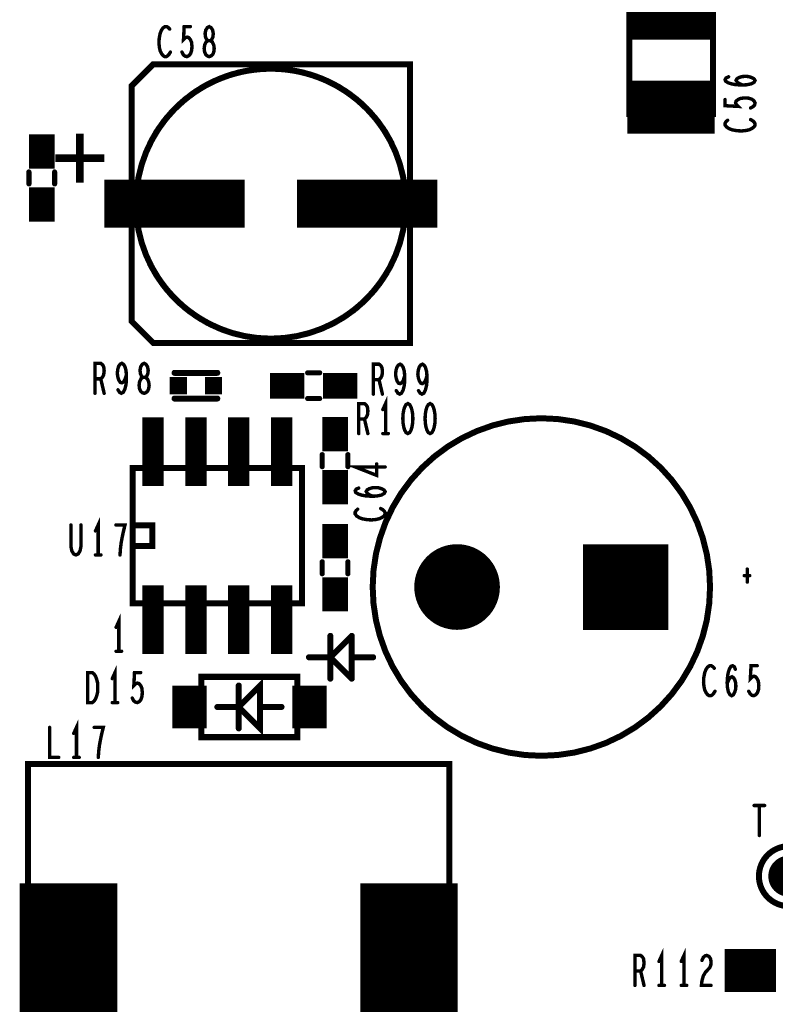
# Model space of a CAD drawing. Extents: x -0.18 to 8.86, y -3.29 to 6.3.
# Tile 18 of 69: x 0.64 to 1.53, y 2.95 to 4.1. Entities that reach past the tile are written whole.
import ezdxf

# ---------------------------------------------------------------- set-up
doc = ezdxf.new("R2010")
doc.units = 0
doc.layers.get('0').update_dxf_attribs({"color": 3, "linetype": 'CONTINUOUS'})

# ---------------------------------------------------------------- blocks, each defined once
blk = doc.blocks.new('PAD_R1')
at = {"const_width": 0.5}
blk.add_lwpolyline([(0.25, 0, 1), (-0.25, 0, 1)], format="xyb", close=True, dxfattribs=at)
blk = doc.blocks.new('PAD_S1')
at = {"const_width": 1}
blk.add_lwpolyline([(-0.5, 0), (0.5, 0)], dxfattribs=at)

msp = doc.modelspace()

# ---------------------------------------------------------------- linework, layer by layer
for points, const_width in [([(1.354, 4.11), (1.456, 4.11)], 0.062), ([(0.81937, 4.09121), (0.81777, 4.09296), (0.8159, 4.09413), (0.81377, 4.09413), (0.81137, 4.09238), (0.8095, 4.08946), (0.80817, 4.08596), (0.8071, 4.08013), (0.80683, 4.07488), (0.80737, 4.06963), (0.80817, 4.06613), (0.80977, 4.06263), (0.81163, 4.0603), (0.8135, 4.05913), (0.81537, 4.05913), (0.81723, 4.0603), (0.81883, 4.06205), (0.82017, 4.06438)], 0.004), ([(0.83363, 4.06438), (0.83523, 4.06146), (0.8371, 4.05971), (0.8395, 4.05913), (0.8419, 4.0603), (0.84377, 4.06263), (0.8451, 4.06671), (0.84537, 4.07138), (0.84483, 4.07605), (0.8435, 4.07896), (0.84163, 4.0813), (0.83977, 4.08188), (0.8379, 4.0813), (0.8355, 4.07896), (0.8363, 4.09413), (0.8435, 4.09413)], 0.004), ([(0.8, 4.05), (0.775, 4.025), (0.775, 3.9375)], 0.007), ([(1.1, 3.925), (1.1, 4.05), (0.8, 4.05)], 0.007), ([(1.48842, 4.02593), (1.48433, 4.0278), (1.482, 4.0294), (1.48083, 4.03153), (1.482, 4.0334), (1.48433, 4.03473), (1.48783, 4.0358), (1.49192, 4.03607), (1.49542, 4.0358), (1.49892, 4.03473), (1.50183, 4.03313), (1.503, 4.03127), (1.50183, 4.02913), (1.49833, 4.02727), (1.49308, 4.0262), (1.48725, 4.02593), (1.47967, 4.02647), (1.47558, 4.02727), (1.4715, 4.0286), (1.46858, 4.03047), (1.468, 4.03233), (1.46917, 4.0342), (1.47208, 4.03553)], 0.004), ([(1.354, 4), (1.456, 4)], 0.062), ([(1.49775, 3.99913), (1.50067, 4.00073), (1.50242, 4.0026), (1.503, 4.005), (1.50183, 4.0074), (1.4995, 4.00927), (1.49542, 4.0106), (1.49075, 4.01087), (1.48608, 4.01033), (1.48317, 4.009), (1.48083, 4.00713), (1.48025, 4.00527), (1.48083, 4.0034), (1.48317, 4.001), (1.468, 4.0018), (1.468, 4.009)], 0.004), ([(0.67, 3.9285), (0.67, 3.9685)], 0.03), ([(1.47092, 3.98487), (1.46917, 3.98327), (1.468, 3.9814), (1.468, 3.97927), (1.46975, 3.97687), (1.47267, 3.975), (1.47617, 3.97367), (1.482, 3.9726), (1.48725, 3.97233), (1.4925, 3.97287), (1.496, 3.97367), (1.4995, 3.97527), (1.50183, 3.97713), (1.503, 3.979), (1.503, 3.98087), (1.50183, 3.98273), (1.50008, 3.98433), (1.49775, 3.98567)], 0.004), ([(0.655, 3.9105), (0.655, 3.9245)], 0.006), ([(0.655, 3.9105), (0.655, 3.9245)], 0.006), ([(0.67, 3.8665), (0.67, 3.9065)], 0.03), ([(0.685, 3.9105), (0.685, 3.9245)], 0.006), ([(0.685, 3.9105), (0.685, 3.9245)], 0.006), ([(0.743, 3.8875), (0.907, 3.8875)], 0.056), ([(0.968, 3.8875), (1.132, 3.8875)], 0.056), ([(0.775, 3.8375), (0.775, 3.75), (0.8, 3.725), (1.1, 3.725), (1.1, 3.8375)], 0.007), ([(0.73217, 3.66613), (0.73217, 3.70113), (0.73883, 3.70113), (0.74097, 3.69938), (0.7423, 3.69705), (0.74283, 3.69238), (0.7423, 3.68771), (0.7407, 3.6848), (0.73883, 3.68305), (0.73217, 3.68305)], 0.004), ([(0.75897, 3.67021), (0.76083, 3.6673), (0.76297, 3.66613), (0.7651, 3.6673), (0.76697, 3.6708), (0.7683, 3.67605), (0.76883, 3.6813), (0.76883, 3.68771), (0.7683, 3.69296), (0.76697, 3.69763), (0.76537, 3.69996), (0.7635, 3.70113), (0.76137, 3.69996), (0.75977, 3.69763), (0.7587, 3.69413), (0.75817, 3.68946), (0.7587, 3.68538), (0.76003, 3.6813), (0.76163, 3.67896), (0.7635, 3.67838), (0.76563, 3.67955), (0.76723, 3.68246), (0.76883, 3.68771)], 0.004), ([(1.05717, 3.66513), (1.05717, 3.70013), (1.06383, 3.70013), (1.06597, 3.69838), (1.0673, 3.69605), (1.06783, 3.69138), (1.0673, 3.68671), (1.0657, 3.6838), (1.06383, 3.68205), (1.05717, 3.68205)], 0.004), ([(1.08397, 3.66921), (1.08583, 3.6663), (1.08797, 3.66513), (1.0901, 3.6663), (1.09197, 3.6698), (1.0933, 3.67505), (1.09383, 3.6803), (1.09383, 3.68671), (1.0933, 3.69196), (1.09197, 3.69663), (1.09037, 3.69896), (1.0885, 3.70013), (1.08637, 3.69896), (1.08477, 3.69663), (1.0837, 3.69313), (1.08317, 3.68846), (1.0837, 3.68438), (1.08503, 3.6803), (1.08663, 3.67796), (1.0885, 3.67738), (1.09063, 3.67855), (1.09223, 3.68146), (1.09383, 3.68671)], 0.004), ([(1.10997, 3.66921), (1.11183, 3.6663), (1.11397, 3.66513), (1.1161, 3.6663), (1.11797, 3.6698), (1.1193, 3.67505), (1.11983, 3.6803), (1.11983, 3.68671), (1.1193, 3.69196), (1.11797, 3.69663), (1.11637, 3.69896), (1.1145, 3.70013), (1.11237, 3.69896), (1.11077, 3.69663), (1.1097, 3.69313), (1.10917, 3.68846), (1.1097, 3.68438), (1.11103, 3.6803), (1.11263, 3.67796), (1.1145, 3.67738), (1.11663, 3.67855), (1.11823, 3.68146), (1.11983, 3.68671)], 0.004), ([(0.825, 3.69), (0.875, 3.69)], 0.007), ([(0.825, 3.69), (0.875, 3.69)], 0.007), ([(0.9365, 3.675), (0.9765, 3.675)], 0.03), ([(0.9805, 3.69), (0.9945, 3.69)], 0.006), ([(0.9805, 3.69), (0.9945, 3.69)], 0.006), ([(0.9985, 3.675), (1.0385, 3.675)], 0.03), ([(0.73883, 3.68305), (0.74283, 3.66613)], 0.004), ([(1.06383, 3.68205), (1.06783, 3.66513)], 0.004), ([(0.825, 3.66), (0.875, 3.66)], 0.007), ([(0.825, 3.66), (0.875, 3.66)], 0.007), ([(0.9805, 3.66), (0.9945, 3.66)], 0.006), ([(0.9805, 3.66), (0.9945, 3.66)], 0.006), ([(1.04017, 3.61913), (1.04017, 3.65413), (1.04683, 3.65413), (1.04897, 3.65238), (1.0503, 3.65005), (1.05083, 3.64538), (1.0503, 3.64071), (1.0487, 3.6378), (1.04683, 3.63605), (1.04017, 3.63605)], 0.004), ([(1.0715, 3.61913), (1.0715, 3.65413), (1.0683, 3.64713)], 0.004), ([(0.8, 3.558), (0.8, 3.638)], 0.025), ([(0.85, 3.558), (0.85, 3.638)], 0.025), ([(0.9, 3.558), (0.9, 3.638)], 0.025), ([(0.95, 3.558), (0.95, 3.638)], 0.025), ([(1.0125, 3.5985), (1.0125, 3.6385)], 0.03), ([(1.04683, 3.63605), (1.05083, 3.61913)], 0.004), ([(1.0683, 3.61913), (1.0747, 3.61913)], 0.004), ([(0.9975, 3.5945), (0.9975, 3.5805)], 0.006), ([(0.9975, 3.5945), (0.9975, 3.5805)], 0.006), ([(1.0275, 3.5945), (1.0275, 3.5805)], 0.006), ([(1.0275, 3.5945), (1.0275, 3.5805)], 0.006), ([(1.0125, 3.5365), (1.0125, 3.5765)], 0.03), ([(1.071, 3.5802), (1.036, 3.5802), (1.06108, 3.57033), (1.06108, 3.58367)], 0.004), ([(0.776, 3.421), (0.776, 3.579)], 0.007), ([(0.974, 3.579), (0.974, 3.421)], 0.007), ([(1.05642, 3.54593), (1.05233, 3.5478), (1.05, 3.5494), (1.04883, 3.55153), (1.05, 3.5534), (1.05233, 3.55473), (1.05583, 3.5558), (1.05992, 3.55607), (1.06342, 3.5558), (1.06692, 3.55473), (1.06983, 3.55313), (1.071, 3.55127), (1.06983, 3.54913), (1.06633, 3.54727), (1.06108, 3.5462), (1.05525, 3.54593), (1.04767, 3.54647), (1.04358, 3.54727), (1.0395, 3.5486), (1.03658, 3.55047), (1.036, 3.55233), (1.03717, 3.5542), (1.04008, 3.55553)], 0.004), ([(1.0125, 3.4735), (1.0125, 3.5135)], 0.03), ([(1.03892, 3.53087), (1.03717, 3.52927), (1.036, 3.5274), (1.036, 3.52527), (1.03775, 3.52287), (1.04067, 3.521), (1.04417, 3.51967), (1.05, 3.5186), (1.05525, 3.51833), (1.0605, 3.51887), (1.064, 3.51967), (1.0675, 3.52127), (1.06983, 3.52313), (1.071, 3.525), (1.071, 3.52687), (1.06983, 3.52873), (1.06808, 3.53033), (1.06575, 3.53167)], 0.004), ([(0.73587, 3.47747), (0.73587, 3.51247), (0.73267, 3.50547)], 0.004), ([(0.704, 3.51247), (0.704, 3.48739), (0.70507, 3.48214), (0.7072, 3.47864), (0.70987, 3.47747), (0.71254, 3.47864), (0.71467, 3.48214), (0.71574, 3.48739), (0.71574, 3.51247)], 0.004), ([(0.76134, 3.47747), (0.76187, 3.48505), (0.76267, 3.49147), (0.76374, 3.4973), (0.76507, 3.50372), (0.7672, 3.51247), (0.75654, 3.51247)], 0.004), ([(0.73267, 3.47747), (0.73907, 3.47747)], 0.004), ([(0.9975, 3.4555), (0.9975, 3.4695)], 0.006), ([(0.9975, 3.4555), (0.9975, 3.4695)], 0.006), ([(1.0275, 3.4555), (1.0275, 3.4695)], 0.006), ([(1.0275, 3.4555), (1.0275, 3.4695)], 0.006), ([(1.0125, 3.4115), (1.0125, 3.4515)], 0.03), ([(1.49386, 3.44575), (1.49386, 3.46092)], 0.004), ([(1.49386, 3.44575), (1.49386, 3.46092)], 0.004), ([(0.8, 3.362), (0.8, 3.442)], 0.025), ([(0.85, 3.362), (0.85, 3.442)], 0.025), ([(0.9, 3.362), (0.9, 3.442)], 0.025), ([(0.95, 3.362), (0.95, 3.442)], 0.025), ([(1.4968, 3.45333), (1.4904, 3.45333)], 0.004), ([(1.4968, 3.45333), (1.4904, 3.45333)], 0.004), ([(0.76, 3.365), (0.76, 3.4), (0.7568, 3.393)], 0.004), ([(1.007, 3.333), (1.007, 3.383)], 0.007), ([(1.007, 3.358), (1.032, 3.383)], 0.007), ([(1.032, 3.383), (1.032, 3.358)], 0.007), ([(0.7568, 3.365), (0.7632, 3.365)], 0.004), ([(1.007, 3.358), (0.982, 3.358)], 0.007), ([(1.032, 3.333), (1.007, 3.358)], 0.007), ([(1.032, 3.358), (1.032, 3.333)], 0.007), ([(1.057, 3.358), (1.032, 3.358)], 0.007), ([(0.7555, 3.30513), (0.7555, 3.34013), (0.7523, 3.33313)], 0.004), ([(0.8425, 3.275), (0.8425, 3.325)], 0.04), ([(0.9825, 3.275), (0.9825, 3.325)], 0.04), ([(1.45537, 3.34521), (1.45377, 3.34696), (1.4519, 3.34813), (1.44977, 3.34813), (1.44737, 3.34638), (1.4455, 3.34346), (1.44417, 3.33996), (1.4431, 3.33413), (1.44283, 3.32888), (1.44337, 3.32363), (1.44417, 3.32013), (1.44577, 3.31663), (1.44763, 3.3143), (1.4495, 3.31313), (1.45137, 3.31313), (1.45323, 3.3143), (1.45483, 3.31605), (1.45617, 3.31838)], 0.004), ([(1.47043, 3.32771), (1.4723, 3.3318), (1.4739, 3.33413), (1.47603, 3.3353), (1.4779, 3.33413), (1.47923, 3.3318), (1.4803, 3.3283), (1.48057, 3.32421), (1.4803, 3.32071), (1.47923, 3.31721), (1.47763, 3.3143), (1.47577, 3.31313), (1.47363, 3.3143), (1.47177, 3.3178), (1.4707, 3.32305), (1.47043, 3.32888), (1.47097, 3.33646), (1.47177, 3.34055), (1.4731, 3.34463), (1.47497, 3.34755), (1.47683, 3.34813), (1.4787, 3.34696), (1.48003, 3.34405)], 0.004), ([(1.49563, 3.31838), (1.49723, 3.31546), (1.4991, 3.31371), (1.5015, 3.31313), (1.5039, 3.3143), (1.50577, 3.31663), (1.5071, 3.32071), (1.50737, 3.32538), (1.50683, 3.33005), (1.5055, 3.33296), (1.50363, 3.3353), (1.50177, 3.33588), (1.4999, 3.3353), (1.4975, 3.33296), (1.4983, 3.34813), (1.5055, 3.34813)], 0.004), ([(0.77563, 3.31038), (0.77723, 3.30746), (0.7791, 3.30571), (0.7815, 3.30513), (0.7839, 3.3063), (0.78577, 3.30863), (0.7871, 3.31271), (0.78737, 3.31738), (0.78683, 3.32205), (0.7855, 3.32496), (0.78363, 3.3273), (0.78177, 3.32788), (0.7799, 3.3273), (0.7775, 3.32496), (0.7783, 3.34013), (0.7855, 3.34013)], 0.004), ([(0.8565, 3.335), (0.9685, 3.335)], 0.007), ([(0.95, 3.3), (0.925, 3.3), (0.925, 3.275), (0.9, 3.3), (0.925, 3.325), (0.925, 3.3)], 0.007), ([(0.9, 3.275), (0.9, 3.325)], 0.007), ([(0.7523, 3.30513), (0.7587, 3.30513)], 0.004), ([(0.9, 3.3), (0.875, 3.3)], 0.007), ([(0.67917, 3.27613), (0.67917, 3.24113), (0.68983, 3.24113)], 0.004), ([(0.7105, 3.24113), (0.7105, 3.27613), (0.7073, 3.26913)], 0.004), ([(0.73597, 3.24113), (0.7365, 3.24871), (0.7373, 3.25513), (0.73837, 3.26096), (0.7397, 3.26738), (0.74183, 3.27613), (0.73117, 3.27613)], 0.004), ([(0.9685, 3.265), (0.8565, 3.265)], 0.007), ([(0.7073, 3.24113), (0.7137, 3.24113)], 0.004), ([(1.50187, 3.185), (1.51413, 3.185)], 0.004), ([(1.508, 3.185), (1.508, 3.15)], 0.004), ([(0.70118, 2.881), (0.70118, 3.094)], 0.114), ([(1.09882, 2.881), (1.09882, 3.094)], 0.114), ([(1.36267, 2.975), (1.36267, 3.01), (1.36933, 3.01), (1.37147, 3.00825), (1.3728, 3.00592), (1.37333, 3.00125), (1.3728, 2.99658), (1.3712, 2.99367), (1.36933, 2.99192), (1.36267, 2.99192)], 0.004), ([(1.394, 2.975), (1.394, 3.01), (1.3908, 3.003)], 0.004), ([(1.42, 2.975), (1.42, 3.01), (1.4168, 3.003)], 0.004), ([(1.44093, 3.00417), (1.44253, 3.00767), (1.4444, 3.00942), (1.44653, 3.01), (1.4492, 3.00883), (1.45107, 3.00592), (1.4516, 3.00242), (1.45133, 2.99892), (1.45027, 2.996), (1.44493, 2.99017), (1.44253, 2.98608), (1.44093, 2.98025), (1.4404, 2.975), (1.4516, 2.975)], 0.004), ([(1.4675, 2.9925), (1.5275, 2.9925)], 0.05), ([(1.36933, 2.99192), (1.37333, 2.975)], 0.004), ([(1.3908, 2.975), (1.3972, 2.975)], 0.004), ([(1.4168, 2.975), (1.4232, 2.975)], 0.004)]:
    msp.add_lwpolyline(points, dxfattribs=dict(const_width=const_width))
for points, const_width in [([(1.454, 3.992), (1.454, 4.118), (1.356, 4.118), (1.356, 3.992), (1.454, 3.992), (1.454, 4.118), (1.356, 4.118), (1.356, 3.992)], 0.007), ([(0.8655, 4.05913), (0.86737, 4.05971), (0.8695, 4.06146), (0.87083, 4.06438), (0.87137, 4.06846), (0.87083, 4.07255), (0.86923, 4.07605), (0.86683, 4.0778), (0.86417, 4.0778), (0.86257, 4.07896), (0.86123, 4.08188), (0.8607, 4.08596), (0.8615, 4.09005), (0.86337, 4.09296), (0.8655, 4.09413), (0.86763, 4.09296), (0.8695, 4.09005), (0.8703, 4.08596), (0.86977, 4.08188), (0.86843, 4.07896), (0.86683, 4.0778), (0.86417, 4.0778), (0.86177, 4.07605), (0.86017, 4.07255), (0.85963, 4.06846), (0.86017, 4.06438), (0.8615, 4.06146), (0.86363, 4.05971)], 0.004), ([(0.8, 4.05), (0.775, 4.025), (0.775, 3.75), (0.8, 3.725), (1.1, 3.725), (1.1, 4.05)], 0.007), ([(0.7155, 3.9415), (0.7395, 3.9415), (0.7395, 3.9395), (0.7155, 3.9395), (0.7155, 3.9155), (0.7135, 3.9155), (0.7135, 3.9395), (0.6895, 3.9395), (0.6895, 3.9415), (0.7135, 3.9415), (0.7135, 3.9655), (0.7155, 3.9655)], 0.007), ([(0.7895, 3.66613), (0.79137, 3.66671), (0.7935, 3.66846), (0.79483, 3.67138), (0.79537, 3.67546), (0.79483, 3.67955), (0.79323, 3.68305), (0.79083, 3.6848), (0.78817, 3.6848), (0.78657, 3.68596), (0.78523, 3.68888), (0.7847, 3.69296), (0.7855, 3.69705), (0.78737, 3.69996), (0.7895, 3.70113), (0.79163, 3.69996), (0.7935, 3.69705), (0.7943, 3.69296), (0.79377, 3.68888), (0.79243, 3.68596), (0.79083, 3.6848), (0.78817, 3.6848), (0.78577, 3.68305), (0.78417, 3.67955), (0.78363, 3.67546), (0.78417, 3.67138), (0.7855, 3.66846), (0.78763, 3.66671)], 0.004), ([(1.0975, 3.65413), (1.09537, 3.65296), (1.09377, 3.65005), (1.0927, 3.64655), (1.0919, 3.64188), (1.09163, 3.63663), (1.0919, 3.63138), (1.0927, 3.62671), (1.09377, 3.62321), (1.09537, 3.6203), (1.0975, 3.61913), (1.09963, 3.6203), (1.10123, 3.62321), (1.1023, 3.62671), (1.1031, 3.63138), (1.10337, 3.63663), (1.1031, 3.64188), (1.1023, 3.64655), (1.10123, 3.65005), (1.09963, 3.65296)], 0.004), ([(1.1235, 3.65413), (1.12137, 3.65296), (1.11977, 3.65005), (1.1187, 3.64655), (1.1179, 3.64188), (1.11763, 3.63663), (1.1179, 3.63138), (1.1187, 3.62671), (1.11977, 3.62321), (1.12137, 3.6203), (1.1235, 3.61913), (1.12563, 3.6203), (1.12723, 3.62321), (1.1283, 3.62671), (1.1291, 3.63138), (1.12937, 3.63663), (1.1291, 3.64188), (1.1283, 3.64655), (1.12723, 3.65005), (1.12563, 3.65296)], 0.004), ([(0.776, 3.421), (0.776, 3.579), (0.974, 3.579), (0.974, 3.421)], 0.007), ([(0.776, 3.488), (0.776, 3.512), (0.799, 3.512), (0.799, 3.488), (0.776, 3.488), (0.776, 3.512), (0.799, 3.512), (0.799, 3.488)], 0.007), ([(0.72363, 3.30513), (0.72363, 3.34013), (0.72897, 3.34013), (0.7311, 3.33838), (0.7327, 3.33605), (0.73403, 3.33255), (0.7351, 3.32846), (0.73537, 3.32263), (0.7351, 3.3168), (0.73403, 3.31271), (0.7327, 3.30921), (0.7311, 3.30688), (0.72897, 3.30513)], 0.004), ([(0.9685, 3.2645), (0.9685, 3.3355), (0.8565, 3.3355), (0.8565, 3.2645)], 0.007), ([(0.65394, 3.23356), (0.65394, 2.74144), (1.14606, 2.74144), (1.14606, 3.23356)], 0.007)]:
    msp.add_lwpolyline(points, close=True, dxfattribs=dict(const_width=const_width))
at = {"const_width": 0.007}
for points in [[(1.0951, 3.8875, 1), (0.7799, 3.8875, 1)], [(1.45043, 3.44, 1), (1.05644, 3.44, 1)], [(1.45043, 3.44, 1), (1.05644, 3.44, 1)], [(1.5775, 3.1025, 1), (1.5075, 3.1025, 1)]]:
    msp.add_lwpolyline(points, format="xyb", close=True, dxfattribs=at)
for points in [[(1.0785, 3.958, 0.61772), (0.7965, 3.958)], [(0.7965, 3.817, 0.28396), (0.9375, 3.7299, 0.26347), (1.0726, 3.8064)]]:
    msp.add_lwpolyline(points, format="xyb", dxfattribs=at)

# ---------------------------------------------------------------- block references
for name, p, xscale, yscale in [('PAD_R1', (0.81937, 4.09121), 0.004, 0.004), ('PAD_R1', (0.8435, 4.09413), 0.004, 0.004), ('PAD_R1', (0.82017, 4.06438), 0.004, 0.004), ('PAD_R1', (0.83363, 4.06438), 0.004, 0.004), ('PAD_R1', (0.8, 4.05), 0.007, 0.007), ('PAD_R1', (0.8, 4.05), 0.007, 0.007), ('PAD_R1', (1.47208, 4.03553), 0.004, 0.004), ('PAD_R1', (1.48842, 4.02593), 0.004, 0.004), ('PAD_R1', (1.468, 4.009), 0.004, 0.004), ('PAD_R1', (1.49775, 3.99913), 0.004, 0.004), ('PAD_R1', (1.47092, 3.98487), 0.004, 0.004), ('PAD_R1', (1.49775, 3.98567), 0.004, 0.004), ('PAD_R1', (0.7965, 3.958), 0.007, 0.007), ('PAD_R1', (1.0785, 3.958), 0.007, 0.007), ('PAD_R1', (0.775, 3.9375), 0.007, 0.007), ('PAD_R1', (0.655, 3.9245), 0.006, 0.006), ('PAD_R1', (0.655, 3.9245), 0.006, 0.006), ('PAD_R1', (0.685, 3.9245), 0.006, 0.006), ('PAD_R1', (0.685, 3.9245), 0.006, 0.006), ('PAD_R1', (1.1, 3.925), 0.007, 0.007), ('PAD_R1', (0.655, 3.9105), 0.006, 0.006), ('PAD_R1', (0.655, 3.9105), 0.006, 0.006), ('PAD_R1', (0.685, 3.9105), 0.006, 0.006), ('PAD_R1', (0.685, 3.9105), 0.006, 0.006), ('PAD_R1', (0.775, 3.8375), 0.007, 0.007), ('PAD_R1', (1.1, 3.8375), 0.007, 0.007), ('PAD_R1', (0.7965, 3.817), 0.007, 0.007), ('PAD_R1', (1.0726, 3.8064), 0.007, 0.007), ('PAD_R1', (0.76883, 3.68771), 0.004, 0.004), ('PAD_R1', (0.825, 3.69), 0.007, 0.007), ('PAD_R1', (0.825, 3.69), 0.007, 0.007), ('PAD_R1', (0.875, 3.69), 0.007, 0.007), ('PAD_R1', (0.875, 3.69), 0.007, 0.007), ('PAD_R1', (0.9805, 3.69), 0.006, 0.006), ('PAD_R1', (0.9805, 3.69), 0.006, 0.006), ('PAD_R1', (0.9945, 3.69), 0.006, 0.006), ('PAD_R1', (0.9945, 3.69), 0.006, 0.006), ('PAD_R1', (0.73217, 3.68305), 0.004, 0.004), ('PAD_R1', (0.73883, 3.68305), 0.004, 0.004), ('PAD_S1', (0.8295, 3.675), 0.02, 0.02), ('PAD_S1', (0.8705, 3.675), 0.02, 0.02), ('PAD_R1', (1.05717, 3.68205), 0.004, 0.004), ('PAD_R1', (1.06383, 3.68205), 0.004, 0.004), ('PAD_R1', (1.09383, 3.68671), 0.004, 0.004), ('PAD_R1', (1.11983, 3.68671), 0.004, 0.004), ('PAD_R1', (0.73217, 3.66613), 0.004, 0.004), ('PAD_R1', (0.74283, 3.66613), 0.004, 0.004), ('PAD_R1', (0.75897, 3.67021), 0.004, 0.004), ('PAD_R1', (1.05717, 3.66513), 0.004, 0.004), ('PAD_R1', (1.06783, 3.66513), 0.004, 0.004), ('PAD_R1', (1.08397, 3.66921), 0.004, 0.004), ('PAD_R1', (1.10997, 3.66921), 0.004, 0.004), ('PAD_R1', (0.825, 3.66), 0.007, 0.007), ('PAD_R1', (0.825, 3.66), 0.007, 0.007), ('PAD_R1', (0.875, 3.66), 0.007, 0.007), ('PAD_R1', (0.875, 3.66), 0.007, 0.007), ('PAD_R1', (0.9805, 3.66), 0.006, 0.006), ('PAD_R1', (0.9805, 3.66), 0.006, 0.006), ('PAD_R1', (0.9945, 3.66), 0.006, 0.006), ('PAD_R1', (0.9945, 3.66), 0.006, 0.006), ('PAD_R1', (1.0683, 3.64713), 0.004, 0.004), ('PAD_R1', (1.04017, 3.63605), 0.004, 0.004), ('PAD_R1', (1.04683, 3.63605), 0.004, 0.004), ('PAD_R1', (1.04017, 3.61913), 0.004, 0.004), ('PAD_R1', (1.05083, 3.61913), 0.004, 0.004), ('PAD_R1', (1.0683, 3.61913), 0.004, 0.004), ('PAD_R1', (1.0715, 3.61913), 0.004, 0.004), ('PAD_R1', (1.0747, 3.61913), 0.004, 0.004), ('PAD_R1', (0.9975, 3.5945), 0.006, 0.006), ('PAD_R1', (0.9975, 3.5945), 0.006, 0.006), ('PAD_R1', (1.0275, 3.5945), 0.006, 0.006), ('PAD_R1', (1.0275, 3.5945), 0.006, 0.006), ('PAD_R1', (1.06108, 3.58367), 0.004, 0.004), ('PAD_R1', (0.776, 3.579), 0.007, 0.007), ('PAD_R1', (0.974, 3.579), 0.007, 0.007), ('PAD_R1', (0.9975, 3.5805), 0.006, 0.006), ('PAD_R1', (0.9975, 3.5805), 0.006, 0.006), ('PAD_R1', (1.0275, 3.5805), 0.006, 0.006), ('PAD_R1', (1.0275, 3.5805), 0.006, 0.006), ('PAD_R1', (1.071, 3.5802), 0.004, 0.004), ('PAD_R1', (1.04008, 3.55553), 0.004, 0.004), ('PAD_R1', (1.05642, 3.54593), 0.004, 0.004), ('PAD_R1', (1.03892, 3.53087), 0.004, 0.004), ('PAD_R1', (1.06575, 3.53167), 0.004, 0.004), ('PAD_R1', (0.704, 3.51247), 0.004, 0.004), ('PAD_R1', (0.71574, 3.51247), 0.004, 0.004), ('PAD_R1', (0.73267, 3.50547), 0.004, 0.004), ('PAD_R1', (0.75654, 3.51247), 0.004, 0.004), ('PAD_R1', (1.155, 3.44), 0.1, 0.1), ('PAD_S1', (1.35186, 3.44), 0.1, 0.1), ('PAD_R1', (0.73267, 3.47747), 0.004, 0.004), ('PAD_R1', (0.73587, 3.47747), 0.004, 0.004), ('PAD_R1', (0.73907, 3.47747), 0.004, 0.004), ('PAD_R1', (0.76134, 3.47747), 0.004, 0.004), ('PAD_R1', (0.9975, 3.4695), 0.006, 0.006), ('PAD_R1', (0.9975, 3.4695), 0.006, 0.006), ('PAD_R1', (1.0275, 3.4695), 0.006, 0.006), ('PAD_R1', (1.0275, 3.4695), 0.006, 0.006), ('PAD_R1', (1.49386, 3.46092), 0.004, 0.004), ('PAD_R1', (1.49386, 3.46092), 0.004, 0.004), ('PAD_R1', (0.9975, 3.4555), 0.006, 0.006), ('PAD_R1', (0.9975, 3.4555), 0.006, 0.006), ('PAD_R1', (1.0275, 3.4555), 0.006, 0.006), ('PAD_R1', (1.0275, 3.4555), 0.006, 0.006), ('PAD_R1', (1.4904, 3.45333), 0.004, 0.004), ('PAD_R1', (1.4904, 3.45333), 0.004, 0.004), ('PAD_R1', (1.49386, 3.44575), 0.004, 0.004), ('PAD_R1', (1.49386, 3.44575), 0.004, 0.004), ('PAD_R1', (1.4968, 3.45333), 0.004, 0.004), ('PAD_R1', (1.4968, 3.45333), 0.004, 0.004), ('PAD_R1', (0.776, 3.421), 0.007, 0.007), ('PAD_R1', (0.974, 3.421), 0.007, 0.007), ('PAD_R1', (0.7568, 3.393), 0.004, 0.004), ('PAD_R1', (1.007, 3.383), 0.007, 0.007), ('PAD_R1', (1.032, 3.383), 0.007, 0.007), ('PAD_R1', (1.032, 3.383), 0.007, 0.007), ('PAD_R1', (0.7568, 3.365), 0.004, 0.004), ('PAD_R1', (0.76, 3.365), 0.004, 0.004), ('PAD_R1', (0.7632, 3.365), 0.004, 0.004), ('PAD_R1', (0.982, 3.358), 0.007, 0.007), ('PAD_R1', (1.007, 3.358), 0.007, 0.007), ('PAD_R1', (1.007, 3.358), 0.007, 0.007), ('PAD_R1', (1.007, 3.358), 0.007, 0.007), ('PAD_R1', (1.032, 3.358), 0.007, 0.007), ('PAD_R1', (1.032, 3.358), 0.007, 0.007), ('PAD_R1', (1.032, 3.358), 0.007, 0.007), ('PAD_R1', (1.057, 3.358), 0.007, 0.007), ('PAD_R1', (1.45537, 3.34521), 0.004, 0.004), ('PAD_R1', (1.48003, 3.34405), 0.004, 0.004), ('PAD_R1', (1.5055, 3.34813), 0.004, 0.004), ('PAD_R1', (0.7523, 3.33313), 0.004, 0.004), ('PAD_R1', (0.7855, 3.34013), 0.004, 0.004), ('PAD_R1', (0.8565, 3.335), 0.007, 0.007), ('PAD_R1', (0.9685, 3.335), 0.007, 0.007), ('PAD_R1', (1.007, 3.333), 0.007, 0.007), ('PAD_R1', (1.032, 3.333), 0.007, 0.007), ('PAD_R1', (1.032, 3.333), 0.007, 0.007), ('PAD_R1', (0.9, 3.325), 0.007, 0.007), ('PAD_R1', (1.47043, 3.32771), 0.004, 0.004), ('PAD_R1', (0.77563, 3.31038), 0.004, 0.004), ('PAD_R1', (1.45617, 3.31838), 0.004, 0.004), ('PAD_R1', (1.49563, 3.31838), 0.004, 0.004), ('PAD_R1', (0.7523, 3.30513), 0.004, 0.004), ('PAD_R1', (0.7555, 3.30513), 0.004, 0.004), ('PAD_R1', (0.7587, 3.30513), 0.004, 0.004), ('PAD_R1', (0.875, 3.3), 0.007, 0.007), ('PAD_R1', (0.9, 3.3), 0.007, 0.007), ('PAD_R1', (0.925, 3.3), 0.007, 0.007), ('PAD_R1', (0.95, 3.3), 0.007, 0.007), ('PAD_R1', (0.67917, 3.27613), 0.004, 0.004), ('PAD_R1', (0.73117, 3.27613), 0.004, 0.004), ('PAD_R1', (0.9, 3.275), 0.007, 0.007), ('PAD_R1', (0.7073, 3.26913), 0.004, 0.004), ('PAD_R1', (0.8565, 3.265), 0.007, 0.007), ('PAD_R1', (0.9685, 3.265), 0.007, 0.007), ('PAD_R1', (0.68983, 3.24113), 0.004, 0.004), ('PAD_R1', (0.7073, 3.24113), 0.004, 0.004), ('PAD_R1', (0.7105, 3.24113), 0.004, 0.004), ('PAD_R1', (0.7137, 3.24113), 0.004, 0.004), ('PAD_R1', (0.73597, 3.24113), 0.004, 0.004), ('PAD_R1', (1.50187, 3.185), 0.004, 0.004), ('PAD_R1', (1.508, 3.185), 0.004, 0.004), ('PAD_R1', (1.51413, 3.185), 0.004, 0.004), ('PAD_R1', (1.508, 3.15), 0.004, 0.004), ('PAD_R1', (1.5425, 3.1025), 0.048, 0.048), ('PAD_R1', (1.3908, 3.003), 0.004, 0.004), ('PAD_R1', (1.4168, 3.003), 0.004, 0.004), ('PAD_R1', (1.44093, 3.00417), 0.004, 0.004), ('PAD_R1', (1.36267, 2.99192), 0.004, 0.004), ('PAD_R1', (1.36933, 2.99192), 0.004, 0.004), ('PAD_R1', (1.36267, 2.975), 0.004, 0.004), ('PAD_R1', (1.37333, 2.975), 0.004, 0.004), ('PAD_R1', (1.3908, 2.975), 0.004, 0.004), ('PAD_R1', (1.394, 2.975), 0.004, 0.004), ('PAD_R1', (1.3972, 2.975), 0.004, 0.004), ('PAD_R1', (1.4168, 2.975), 0.004, 0.004), ('PAD_R1', (1.42, 2.975), 0.004, 0.004), ('PAD_R1', (1.4232, 2.975), 0.004, 0.004), ('PAD_R1', (1.4516, 2.975), 0.004, 0.004)]:
    msp.add_blockref(name, p, dxfattribs=dict(xscale=xscale, yscale=yscale))

doc.saveas('drawing.dxf')
